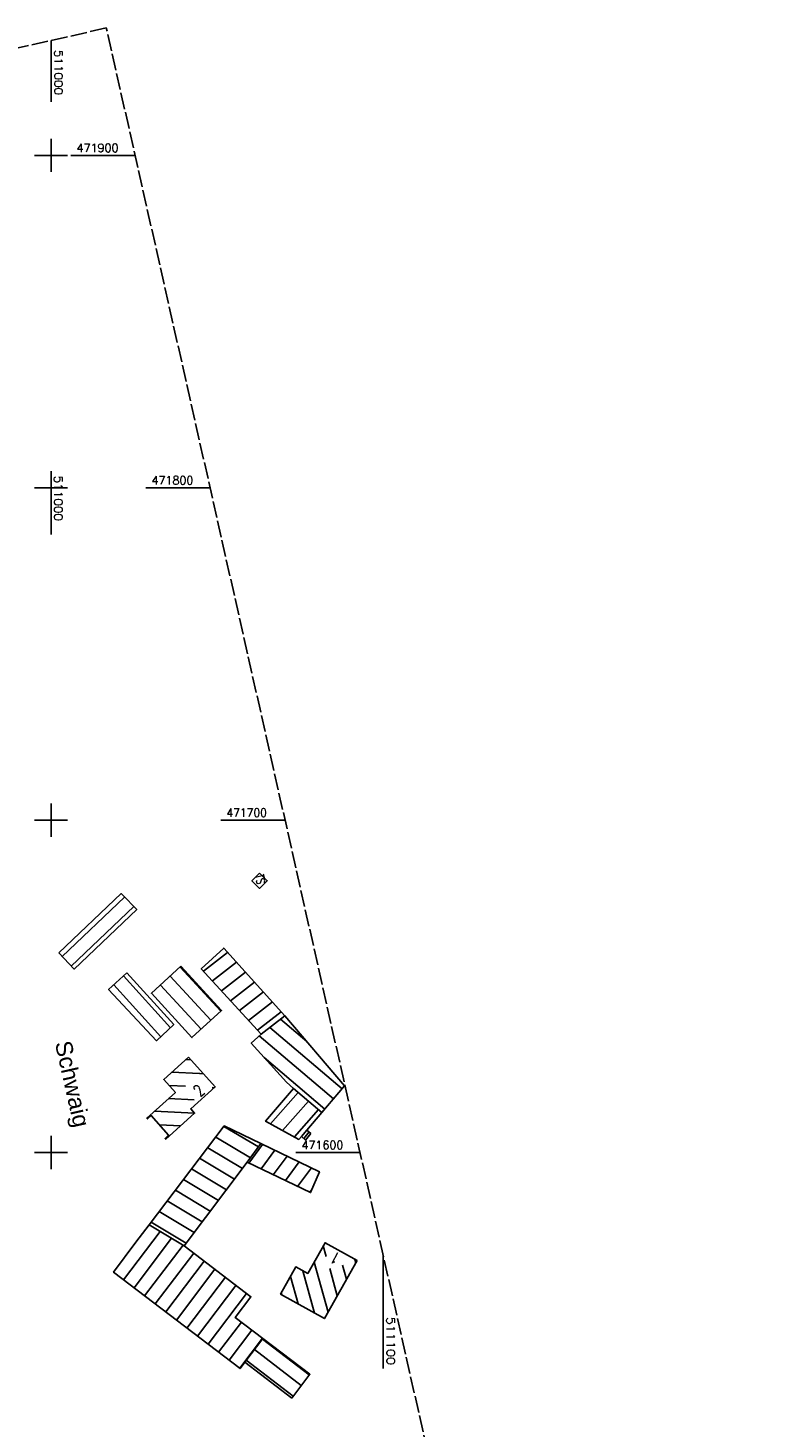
# Model space of a CAD drawing. Extents: x 510737 to 511220, y 470973 to 471938.
# Tile 5 of 5: x 510993 to 511220, y 471517 to 471938. Entities that reach past the tile are written whole.
import ezdxf

# ---------------------------------------------------------------- set-up
doc = ezdxf.new("R2010")
doc.units = 0
doc.header["$LTSCALE"] = 10
doc.header["$MEASUREMENT"] = 0
doc.linetypes.add('LT00', pattern=[0])
doc.linetypes.add('LT14', pattern=[0.6, 0.5, -0.1])
doc.layers.add('-BLATT_95-RAND', color=7, linetype='LT14', plot=False)
for name, color, linetype in [('DFK_BEB_SCHR', 254, 'LT00'), ('DFK_BEBAUUNG', 250, 'LT00'), ('ORTSNAMEN', 250, 'Continuous'), ('V94_RASTER', 250, 'LT00'), ('V95_RASTER', 250, 'LT00')]:
    doc.layers.add(name, color=color, linetype=linetype)
doc.styles.add('Arial', font='ARIAL.TTF')
doc.styles.get("Standard").update_dxf_attribs({"font": 'romans.shx'})

msp = doc.modelspace()

# ---------------------------------------------------------------- linework, layer by layer
at = {"layer": '-BLATT_95-RAND'}
msp.add_lwpolyline([(510736.69, 471875.13), (510940.32, 470972.83), (511220.28, 471036.01), (511016.64, 471938.32), (510736.69, 471875.13)], dxfattribs=at)
at = {"layer": 'DFK_BEB_SCHR'}
for p, q in [((511022.12, 471676.84), (511003.35, 471658.96)), ((511006.1, 471656.06), (511024.92, 471673.98)), ((511053.14, 471660.2), (511045.86, 471654.55)), ((511038.84, 471655.79), (511051.06, 471642.47)), ((511048.57, 471651.59), (511055.83, 471657.23)), ((511058.52, 471654.26), (511051.28, 471648.63)), ((511018.88, 471650.45), (511033.02, 471634.82)), ((511035.95, 471637.54), (511021.84, 471653.14)), ((511032.94, 471650.38), (511045.15, 471637.07)), ((511048.1, 471639.77), (511035.89, 471653.09)), ((511053.99, 471645.67), (511061.22, 471651.28)), ((511063.91, 471648.31), (511056.7, 471642.71)), ((511059.41, 471639.75), (511066.6, 471645.33)), ((511069.29, 471642.36), (511062.12, 471636.79)), ((511065.86, 471637.61), (511087.58, 471619.16)), ((511076.96, 471633.43), (511069.08, 471640.12)), ((511084.99, 471616.11), (511062.67, 471635.07)), ((511040.56, 471627.94), (511042.09, 471627.86)), ((511064.1, 471628.61), (511082.4, 471613.06)), ((511044.72, 471623.72), (511036.32, 471624.15)), ((511045.88, 471623.66), (511044.79, 471623.72)), ((511035.53, 471620.19), (511040.48, 471619.93)), ((511048.54, 471619.52), (511049.14, 471619.49)), ((511074.39, 471618.06), (511066.01, 471608.59)), ((511031.1, 471612.4), (511043.18, 471611.78)), ((511043.08, 471615.79), (511035.34, 471616.19)), ((511069.62, 471606.63), (511077.44, 471615.47)), ((511080.49, 471612.88), (511073.23, 471604.68)), ((511038.97, 471607.99), (511032.62, 471608.32)), ((511062.44, 471601.67), (511052.02, 471607.86)), ((511034.31, 471604.23), (511034.77, 471604.2)), ((511049.58, 471604.65), (511060.05, 471598.43)), ((511077.65, 471606.17), (511076.03, 471604.2)), ((511057.64, 471595.21), (511047.15, 471601.44)), ((511063.68, 471602.43), (511059.53, 471596.81)), ((511063.2, 471595.05), (511067.35, 471600.67)), ((511044.72, 471598.24), (511055.21, 471592)), ((511071.02, 471598.9), (511066.87, 471593.29)), ((511070.55, 471591.54), (511074.69, 471597.14)), ((511078.36, 471595.38), (511074.22, 471589.78)), ((511039.85, 471591.82), (511050.35, 471585.58)), ((511052.78, 471588.79), (511042.28, 471595.03)), ((511047.92, 471582.37), (511037.42, 471588.62)), ((511077.89, 471588.02), (511078.52, 471588.86)), ((511034.98, 471585.41), (511045.49, 471579.17)), ((511030.11, 471579), (511040.63, 471572.75)), ((511043.06, 471575.96), (511032.55, 471582.2)), ((511032.82, 471576.23), (511021.79, 471561.7)), ((511024.98, 471559.28), (511036.28, 471574.18)), ((511039.74, 471572.12), (511028.16, 471556.86)), ((511081.94, 471571.91), (511082.85, 471568.67)), ((511031.34, 471554.44), (511042.95, 471569.72)), ((511046.13, 471567.29), (511034.53, 471552.02)), ((511083.38, 471551.97), (511079.17, 471566.99)), ((511088.92, 471561.83), (511087.74, 471566.05)), ((511091.39, 471567.84), (511091.69, 471566.76)), ((511037.71, 471549.59), (511049.3, 471564.87)), ((511052.48, 471562.44), (511040.89, 471547.17)), ((511074.39, 471554.41), (511072.05, 471562.73)), ((511075.73, 471564.43), (511079.32, 471551.65)), ((511083.86, 471565.07), (511086.15, 471556.9)), ((511044.08, 471544.75), (511055.66, 471560.01)), ((511058.84, 471557.58), (511047.26, 471542.33)), ((511069.29, 471557.78), (511069.46, 471557.15)), ((511050.44, 471539.91), (511057.28, 471548.92)), ((511060.47, 471546.5), (511053.63, 471537.48)), ((511056.81, 471535.06), (511063.66, 471544.08)), ((511061.19, 471540.68), (511075.31, 471529.87)), ((511077.72, 471533.06), (511063.61, 471543.87)), ((511072.89, 471526.68), (511058.77, 471537.5))]:
    msp.add_line(p, q, dxfattribs=at)
at = {"layer": 'DFK_BEBAUUNG'}
for points in [[(511062.73, 471684, 0), (511065.05, 471681.75, 0), (511062.78, 471679.44, 0), (511060.48, 471681.69, 0), (511062.73, 471684, 0)], [(511002.35, 471660.02, 0), (511021.11, 471677.88, 0), (511021.48, 471677.5, 0), (511025.8, 471673.07, 0), (511006.94, 471655.17, 0), (511002.35, 471660.02, 0)], [(511070.4, 471641.14, 0), (511063.23, 471635.57, 0), (511045.21, 471655.26, 0), (511051.99, 471661.47, 0), (511070.4, 471641.14, 0)], [(511039.1, 471656.03, 0), (511051.32, 471642.71, 0), (511042.41, 471634.57, 0), (511030.23, 471647.89, 0), (511039.1, 471656.03, 0)], [(511022.85, 471654.06, 0), (511036.95, 471638.47, 0), (511031.71, 471633.61, 0), (511017.34, 471649.04, 0), (511022.85, 471654.06, 0)], [(511081.51, 471612.01, 0), (511072.96, 471619.27, 0), (511070.85, 471621.13, 0), (511060.24, 471632.88, 0), (511063.23, 471635.57, 0), (511070.4, 471641.14, 0), (511088.34, 471620.05, 0), (511081.51, 471612.01, 0)], [(511041.37, 471628.66, 0), (511049.42, 471619.74, 0), (511042.04, 471613.15, 0), (511043.22, 471611.82, 0), (511034.53, 471603.99, 0), (511034.3, 471604.24, 0), (511035.4, 471605.23, 0), (511030.14, 471611.08, 0), (511029.04, 471610.09, 0), (511028.81, 471610.36, 0), (511037.43, 471618.06, 0), (511033.91, 471622, 0), (511041.37, 471628.66, 0)], [(511077.03, 471606.73, 0), (511075.33, 471604.81, 0), (511074.58, 471603.95, 0), (511064.56, 471609.37, 0), (511072.96, 471619.27, 0), (511081.51, 471612.01, 0), (511077.03, 471606.73, 0)], [(511040.03, 471571.95, 0), (511029.51, 471578.2, 0), (511052.12, 471607.99, 0), (511063.18, 471602.67, 0), (511059.03, 471597.05, 0), (511040.03, 471571.95, 0)], [(511078.18, 471605.7, 0), (511076.56, 471603.74, 0), (511075.33, 471604.81, 0), (511077.03, 471606.73, 0), (511078.18, 471605.7, 0)], [(511059.03, 471597.05, 0), (511063.18, 471602.67, 0), (511080.76, 471594.22, 0), (511078.12, 471587.91, 0), (511059.03, 471597.05, 0)], [(511063.73, 471544.03, 0), (511058.31, 471536.89, 0), (511056.89, 471535, 0), (511018.83, 471563.96, 0), (511025.48, 471573.02, 0), (511029.51, 471578.2, 0), (511040.03, 471571.95, 0), (511060.13, 471556.6, 0), (511055.43, 471550.32, 0), (511063.73, 471544.03, 0)], [(511092.08, 471567.45, 0), (511082.28, 471550, 0), (511069.06, 471557.38, 0), (511073.65, 471565.58, 0), (511077.25, 471563.59, 0), (511082.46, 471572.84, 0), (511092.08, 471567.45, 0)], [(511072.43, 471526.07, 0), (511058.31, 471536.89, 0), (511063.73, 471544.03, 0), (511077.89, 471533.28, 0), (511072.43, 471526.07, 0)]]:
    msp.add_polyline3d(points, dxfattribs=at)
at = {"layer": 'V94_RASTER'}
for p, q in [((511000, 471895), (511000, 471905)), ((511005, 471900), (510995, 471900)), ((511000, 471785.9), (511000, 471804.4)), ((510995, 471800), (511005, 471800))]:
    msp.add_line(p, q, dxfattribs=at)
at = {"layer": 'V95_RASTER'}
for p, q in [((511000, 471934.56), (511000, 471916.06)), ((511000, 471905), (511000, 471895)), ((511005, 471900), (510995, 471900)), ((511025.29, 471900), (511006, 471900)), ((511000, 471805), (511000, 471795)), ((510995, 471800), (511005, 471800)), ((511028.57, 471800), (511047.86, 471800)), ((511000, 471705), (511000, 471695)), ((511005, 471700), (510995, 471700)), ((511070.43, 471700), (511051.14, 471700)), ((511000, 471605), (511000, 471595)), ((510995, 471600), (511005, 471600)), ((511073.71, 471600), (511093, 471600)), ((511100, 471534.97), (511100, 471568.98))]:
    msp.add_line(p, q, dxfattribs=at)

# ---------------------------------------------------------------- texts
at = {"layer": 'DFK_BEBAUUNG', "width": 0.75}
for s, height, rotation, p in [('TS', 2.5, 282.7179, (511061.4, 471683.37)), ('2', 3.6, 41.7646, (511044.81, 471616.56)), ('1', 3.6, -209.2624, (511087.46, 471569.24))]:
    msp.add_text(s, height=height, rotation=rotation, dxfattribs=at).set_placement(p)
at = {"layer": 'ORTSNAMEN', "style": 'Arial'}
msp.add_text('Schwaig', height=5, rotation=282.7179, dxfattribs=at).set_placement((511001.13, 471632.94))
at = {"layer": 'V94_RASTER', "width": 1.058}
msp.add_text(' 511000', height=2.5, rotation=270.0005, dxfattribs=at).set_placement((511000.96, 471805.42))
at = {"layer": 'V95_RASTER'}
for s, rotation, width, p in [(' 511000', 269.9998, 1.058, (511001, 471933.56)), (' 471900', 359.9998, 0.983, (511006, 471901)), (' 471800', 359.9998, 0.979, (511028.57, 471801)), (' 471700', 359.9998, 0.948, (511051.14, 471701)), (' 471600', 359.9998, 0.979, (511073.71, 471601)), (' 511100', 269.9998, 1.127, (511101, 471552.47))]:
    msp.add_text(s, height=2.5, rotation=rotation, dxfattribs=dict(at, width=width)).set_placement(p)

doc.saveas('drawing.dxf')
